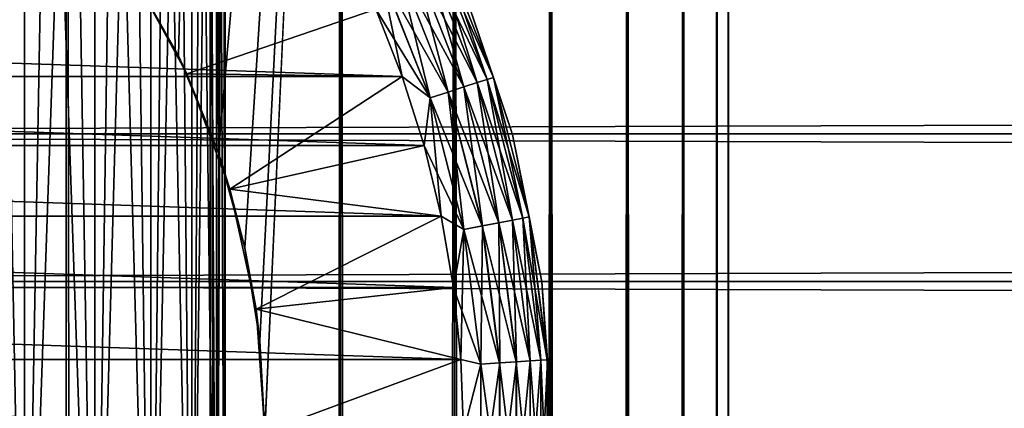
# Model space of a CAD drawing. Extents: x -265 to 265, y 0 to 1027.
# Tile 202 of 256: x -243.03 to -231.88, y 1000.27 to 1004.66. Entities that reach past the tile are written whole.
import ezdxf

# ---------------------------------------------------------------- set-up
doc = ezdxf.new("R2010")
doc.units = 0
doc.header["$LTSCALE"] = 41.718519
for name, color, linetype in [('3', 7, 'CONTINUOUS'), ('67', 7, 'CONTINUOUS'), ('68', 7, 'CONTINUOUS'), ('74', 7, 'CONTINUOUS'), ('77', 7, 'CONTINUOUS'), ('78', 7, 'CONTINUOUS'), ('80', 7, 'CONTINUOUS'), ('84', 7, 'CONTINUOUS'), ('88', 7, 'CONTINUOUS'), ('97', 7, 'CONTINUOUS')]:
    doc.layers.add(name, color=color, linetype=linetype)

msp = doc.modelspace()

# ---------------------------------------------------------------- linework, layer by layer
at = {"layer": '3', "color": 7, "linetype": 'CONTINUOUS'}
for points in [[(-263, 1004.98, 38.965), (-263, 1003.372, 39.536), (263, 1004.98, 38.965), (-263, 1004.98, 38.965)], [(263, 1004.98, 38.965), (-263, 1003.372, 39.536), (263, 1003.372, 39.536), (263, 1004.98, 38.965)], [(-263, 1003.372, 15.464), (-263, 1004.98, 16.035), (263, 1003.372, 15.464), (-263, 1003.372, 15.464)], [(263, 1003.372, 15.464), (-263, 1004.98, 16.035), (263, 1004.98, 16.035), (263, 1003.372, 15.464)], [(-263, 1003.372, 39.536), (-263, 1001.702, 39.884), (263, 1003.372, 39.536), (-263, 1003.372, 39.536)], [(263, 1003.372, 39.536), (-263, 1001.702, 39.884), (263, 1001.702, 39.884), (263, 1003.372, 39.536)], [(-263, 1001.702, 15.116), (-263, 1003.372, 15.464), (263, 1001.702, 15.116), (-263, 1001.702, 15.116)], [(263, 1001.702, 15.116), (-263, 1003.372, 15.464), (263, 1003.372, 15.464), (263, 1001.702, 15.116)], [(-263, 1001.702, 39.884), (-263, 1000, 40), (263, 1001.702, 39.884), (-263, 1001.702, 39.884)], [(263, 1001.702, 39.884), (-263, 1000, 40), (263, 1000, 40), (263, 1001.702, 39.884)], [(-263, 1000, 15), (-263, 1001.702, 15.116), (263, 1000, 15), (-263, 1000, 15)], [(263, 1000, 15), (-263, 1001.702, 15.116), (263, 1001.702, 15.116), (263, 1000, 15)]]:
    msp.add_3dface(points, dxfattribs=at)
at = {"layer": '67', "color": 7, "linetype": 'CONTINUOUS'}
for points in [[(-244.26, 1, 13.858), (-242.5, 1, 12.99), (-244.26, 1019, 13.858), (-244.26, 1, 13.858)], [(-244.26, 1019, 13.858), (-242.5, 1, 12.99), (-242.5, 1019, 12.99), (-244.26, 1019, 13.858)], [(-242.5, 1, 12.99), (-240.869, 1, 11.9), (-242.5, 1019, 12.99), (-242.5, 1, 12.99)], [(-242.5, 1019, 12.99), (-240.869, 1, 11.9), (-240.869, 1019, 11.9), (-242.5, 1019, 12.99)], [(-240.869, 1, 11.9), (-239.393, 1, 10.607), (-240.869, 1019, 11.9), (-240.869, 1, 11.9)], [(-240.869, 1019, 11.9), (-239.393, 1, 10.607), (-239.393, 1019, 10.607), (-240.869, 1019, 11.9)], [(-239.393, 1, 10.607), (-238.1, 1, 9.131), (-239.393, 1019, 10.607), (-239.393, 1, 10.607)], [(-239.393, 1019, 10.607), (-238.1, 1, 9.131), (-238.1, 1019, 9.131), (-239.393, 1019, 10.607)], [(-238.1, 1, 9.131), (-237.01, 1, 7.5), (-238.1, 1019, 9.131), (-238.1, 1, 9.131)], [(-238.1, 1019, 9.131), (-237.01, 1, 7.5), (-237.01, 1019, 7.5), (-238.1, 1019, 9.131)], [(-237.01, 1, 7.5), (-236.142, 1, 5.74), (-237.01, 1019, 7.5), (-237.01, 1, 7.5)], [(-237.01, 1019, 7.5), (-236.142, 1, 5.74), (-236.142, 1019, 5.74), (-237.01, 1019, 7.5)], [(-236.142, 1, 5.74), (-235.511, 1, 3.882), (-236.142, 1019, 5.74), (-236.142, 1, 5.74)], [(-236.142, 1019, 5.74), (-235.511, 1, 3.882), (-235.511, 1019, 3.882), (-236.142, 1019, 5.74)], [(-235.511, 1, 3.882), (-235.128, 1, 1.958), (-235.511, 1019, 3.882), (-235.511, 1, 3.882)], [(-235.511, 1019, 3.882), (-235.128, 1, 1.958), (-235.128, 1019, 1.958), (-235.511, 1019, 3.882)], [(-235.128, 1, 1.958), (-235, 1), (-235.128, 1019, 1.958), (-235.128, 1, 1.958)], [(-235.128, 1019, 1.958), (-235, 1), (-235, 1019), (-235.128, 1019, 1.958)]]:
    msp.add_3dface(points, dxfattribs=at)
at = {"layer": '68', "color": 7, "linetype": 'CONTINUOUS'}
for points in [[(-241.847, 1005.347, -12.591), (-240.869, 1019, -11.9), (-241.228, 1004.255, -12.167), (-241.847, 1005.347, -12.591)], [(-241.228, 1004.255, -12.167), (-240.869, 1019, -11.9), (-240.776, 1003.158, -11.828), (-241.228, 1004.255, -12.167)], [(-240.869, 1019, -11.9), (-239.393, 1019, -10.607), (-240.776, 1003.158, -11.828), (-240.869, 1019, -11.9)], [(-240.776, 1003.158, -11.828), (-239.393, 1019, -10.607), (-240.475, 1002.083, -11.588), (-240.776, 1003.158, -11.828)], [(-240.475, 1002.083, -11.588), (-239.393, 1019, -10.607), (-240.305, 1001.033, -11.446), (-240.475, 1002.083, -11.588)], [(-240.305, 1001.033, -11.446), (-239.393, 1019, -10.607), (-240.25, 1000, -11.399), (-240.305, 1001.033, -11.446)], [(-239.393, 1019, -10.607), (-239.393, 1, -10.607), (-240.25, 20, -11.399), (-239.393, 1019, -10.607)], [(-240.25, 1000, -11.399), (-239.393, 1019, -10.607), (-240.25, 20, -11.399), (-240.25, 1000, -11.399)], [(-238.1, 1, -9.131), (-239.393, 1, -10.607), (-238.1, 1019, -9.131), (-238.1, 1, -9.131)], [(-238.1, 1019, -9.131), (-239.393, 1, -10.607), (-239.393, 1019, -10.607), (-238.1, 1019, -9.131)], [(-237.01, 1, -7.5), (-238.1, 1, -9.131), (-237.01, 1019, -7.5), (-237.01, 1, -7.5)], [(-237.01, 1019, -7.5), (-238.1, 1, -9.131), (-238.1, 1019, -9.131), (-237.01, 1019, -7.5)], [(-236.142, 1, -5.74), (-237.01, 1, -7.5), (-236.142, 1019, -5.74), (-236.142, 1, -5.74)], [(-236.142, 1019, -5.74), (-237.01, 1, -7.5), (-237.01, 1019, -7.5), (-236.142, 1019, -5.74)], [(-235.511, 1, -3.882), (-236.142, 1, -5.74), (-235.511, 1019, -3.882), (-235.511, 1, -3.882)], [(-235.511, 1019, -3.882), (-236.142, 1, -5.74), (-236.142, 1019, -5.74), (-235.511, 1019, -3.882)], [(-235.128, 1, -1.958), (-235.511, 1, -3.882), (-235.128, 1019, -1.958), (-235.128, 1, -1.958)], [(-235.128, 1019, -1.958), (-235.511, 1, -3.882), (-235.511, 1019, -3.882), (-235.128, 1019, -1.958)], [(-235, 1019), (-235, 1), (-235.128, 1, -1.958), (-235, 1019)], [(-235, 1019), (-235.128, 1, -1.958), (-235.128, 1019, -1.958), (-235, 1019)]]:
    msp.add_3dface(points, dxfattribs=at)
at = {"layer": '74', "color": 7, "linetype": 'CONTINUOUS'}
for points in [[(-241.847, 1005.347, -12.591), (-241.228, 1004.255, -12.167), (-241.798, 1005.271, -25), (-241.847, 1005.347, -12.591)], [(-241.798, 1005.271, -25), (-241.228, 1004.255, -12.167), (-241.131, 1004.05, -25), (-241.798, 1005.271, -25)], [(-241.228, 1004.255, -12.167), (-240.776, 1003.158, -11.828), (-241.131, 1004.05, -25), (-241.228, 1004.255, -12.167)], [(-241.131, 1004.05, -25), (-240.776, 1003.158, -11.828), (-240.645, 1002.747, -25), (-241.131, 1004.05, -25)], [(-240.776, 1003.158, -11.828), (-240.475, 1002.083, -11.588), (-240.645, 1002.747, -25), (-240.776, 1003.158, -11.828)], [(-240.645, 1002.747, -25), (-240.475, 1002.083, -11.588), (-240.349, 1001.388, -25), (-240.645, 1002.747, -25)], [(-240.475, 1002.083, -11.588), (-240.305, 1001.033, -11.446), (-240.349, 1001.388, -25), (-240.475, 1002.083, -11.588)], [(-240.305, 1001.033, -11.446), (-240.25, 1000, -11.399), (-240.349, 1001.388, -25), (-240.305, 1001.033, -11.446)], [(-240.349, 1001.388, -25), (-240.25, 1000, -11.399), (-240.25, 1000, -25), (-240.349, 1001.388, -25)]]:
    msp.add_3dface(points, dxfattribs=at)
at = {"layer": '77', "color": 7, "linetype": 'CONTINUOUS'}
for points in [[(-241.798, 1005.271, -25), (-241.131, 1004.05, -25), (-238.993, 1004.781, -25), (-241.798, 1005.271, -25)], [(-238.993, 1004.781, -25), (-241.131, 1004.05, -25), (-238.693, 1004.019, -25), (-238.993, 1004.781, -25)], [(-241.131, 1004.05, -25), (-240.645, 1002.747, -25), (-238.693, 1004.019, -25), (-241.131, 1004.05, -25)], [(-238.693, 1004.019, -25), (-240.645, 1002.747, -25), (-238.445, 1003.238, -25), (-238.693, 1004.019, -25)], [(-238.445, 1003.238, -25), (-240.645, 1002.747, -25), (-238.251, 1002.441, -25), (-238.445, 1003.238, -25)], [(-240.645, 1002.747, -25), (-240.349, 1001.388, -25), (-238.251, 1002.441, -25), (-240.645, 1002.747, -25)], [(-238.251, 1002.441, -25), (-240.349, 1001.388, -25), (-238.112, 1001.634, -25), (-238.251, 1002.441, -25)], [(-238.112, 1001.634, -25), (-240.349, 1001.388, -25), (-238.028, 1000.819, -25), (-238.112, 1001.634, -25)], [(-240.349, 1001.388, -25), (-240.25, 1000, -25), (-238.028, 1000.819, -25), (-240.349, 1001.388, -25)], [(-238.028, 1000.819, -25), (-240.25, 1000, -25), (-238, 1000, -25), (-238.028, 1000.819, -25)]]:
    msp.add_3dface(points, dxfattribs=at)
at = {"layer": '78', "color": 7, "linetype": 'CONTINUOUS'}
for points in [[(-261.307, 1004.019, -75), (-261.007, 1004.781, -75), (-238.693, 1004.019, -75), (-261.307, 1004.019, -75)], [(-238.693, 1004.019, -75), (-261.007, 1004.781, -75), (-238.993, 1004.781, -75), (-238.693, 1004.019, -75)], [(-261.555, 1003.238, -75), (-261.307, 1004.019, -75), (-238.445, 1003.238, -75), (-261.555, 1003.238, -75)], [(-238.445, 1003.238, -75), (-261.307, 1004.019, -75), (-238.693, 1004.019, -75), (-238.445, 1003.238, -75)], [(-261.749, 1002.441, -75), (-261.555, 1003.238, -75), (-238.251, 1002.441, -75), (-261.749, 1002.441, -75)], [(-238.251, 1002.441, -75), (-261.555, 1003.238, -75), (-238.445, 1003.238, -75), (-238.251, 1002.441, -75)], [(-261.888, 1001.634, -75), (-261.749, 1002.441, -75), (-238.112, 1001.634, -75), (-261.888, 1001.634, -75)], [(-238.112, 1001.634, -75), (-261.749, 1002.441, -75), (-238.251, 1002.441, -75), (-238.112, 1001.634, -75)], [(-261.972, 1000.819, -75), (-261.888, 1001.634, -75), (-238.028, 1000.819, -75), (-261.972, 1000.819, -75)], [(-238.028, 1000.819, -75), (-261.888, 1001.634, -75), (-238.112, 1001.634, -75), (-238.028, 1000.819, -75)], [(-262, 1000, -75), (-261.972, 1000.819, -75), (-238, 1000, -75), (-262, 1000, -75)], [(-238, 1000, -75), (-261.972, 1000.819, -75), (-238.028, 1000.819, -75), (-238, 1000, -75)]]:
    msp.add_3dface(points, dxfattribs=at)
at = {"layer": '80', "color": 7, "linetype": 'CONTINUOUS'}
for points in [[(-237.443, 1003.365, -74), (-237.99, 1004.975, -74), (-237.443, 1003.365, -26), (-237.443, 1003.365, -74)], [(-237.443, 1003.365, -26), (-237.99, 1004.975, -74), (-237.99, 1004.975, -26), (-237.443, 1003.365, -26)], [(-237.111, 1001.697, -74), (-237.443, 1003.365, -74), (-237.111, 1001.697, -26), (-237.111, 1001.697, -74)], [(-237.111, 1001.697, -26), (-237.443, 1003.365, -74), (-237.443, 1003.365, -26), (-237.111, 1001.697, -26)], [(-237, 1000, -74), (-237.111, 1001.697, -74), (-237, 1000, -26), (-237, 1000, -74)], [(-237, 1000, -26), (-237.111, 1001.697, -74), (-237.111, 1001.697, -26), (-237, 1000, -26)]]:
    msp.add_3dface(points, dxfattribs=at)
at = {"layer": '84', "color": 7, "linetype": 'CONTINUOUS'}
for points in [[(-237.731, 1003.987, -74.434), (-238.435, 1005.442, -74.624), (-238.327, 1005.493, -74.434), (-237.731, 1003.987, -74.434)], [(-237.66, 1004.009, -74.223), (-238.327, 1005.493, -74.434), (-238.26, 1005.524, -74.223), (-237.66, 1004.009, -74.223)], [(-237.731, 1003.987, -74.434), (-238.327, 1005.493, -74.434), (-237.66, 1004.009, -74.223), (-237.731, 1003.987, -74.434)], [(-237.99, 1004.975, -74), (-237.66, 1004.009, -74.223), (-238.26, 1005.524, -74.223), (-237.99, 1004.975, -74)], [(-237.995, 1003.901, -74.782), (-238.75, 1005.294, -74.901), (-238.578, 1005.375, -74.782), (-237.995, 1003.901, -74.782)], [(-237.844, 1003.95, -74.624), (-238.578, 1005.375, -74.782), (-238.435, 1005.442, -74.624), (-237.844, 1003.95, -74.624)], [(-237.995, 1003.901, -74.782), (-238.578, 1005.375, -74.782), (-237.844, 1003.95, -74.624), (-237.995, 1003.901, -74.782)], [(-237.844, 1003.95, -74.624), (-238.435, 1005.442, -74.624), (-237.731, 1003.987, -74.434), (-237.844, 1003.95, -74.624)], [(-238.175, 1003.842, -74.901), (-238.942, 1005.204, -74.975), (-238.75, 1005.294, -74.901), (-238.175, 1003.842, -74.901)], [(-238.175, 1003.842, -74.901), (-238.75, 1005.294, -74.901), (-237.995, 1003.901, -74.782), (-238.175, 1003.842, -74.901)], [(-238.377, 1003.777, -74.975), (-238.993, 1004.781, -75), (-238.942, 1005.204, -74.975), (-238.377, 1003.777, -74.975)], [(-238.377, 1003.777, -74.975), (-238.942, 1005.204, -74.975), (-238.175, 1003.842, -74.901), (-238.377, 1003.777, -74.975)], [(-237.99, 1004.975, -74), (-237.443, 1003.365, -74), (-237.66, 1004.009, -74.223), (-237.99, 1004.975, -74)], [(-238.693, 1004.019, -75), (-238.993, 1004.781, -75), (-238.377, 1003.777, -74.975), (-238.693, 1004.019, -75)], [(-238.445, 1003.238, -75), (-238.693, 1004.019, -75), (-238.377, 1003.777, -74.975), (-238.445, 1003.238, -75)], [(-237.255, 1002.431, -74.223), (-237.731, 1003.987, -74.434), (-237.66, 1004.009, -74.223), (-237.255, 1002.431, -74.223)], [(-237.443, 1003.365, -74), (-237.255, 1002.431, -74.223), (-237.66, 1004.009, -74.223), (-237.443, 1003.365, -74)], [(-237.601, 1002.365, -74.782), (-238.175, 1003.842, -74.901), (-237.995, 1003.901, -74.782), (-237.601, 1002.365, -74.782)], [(-237.445, 1002.395, -74.624), (-237.995, 1003.901, -74.782), (-237.844, 1003.95, -74.624), (-237.445, 1002.395, -74.624)], [(-237.601, 1002.365, -74.782), (-237.995, 1003.901, -74.782), (-237.445, 1002.395, -74.624), (-237.601, 1002.365, -74.782)], [(-237.328, 1002.417, -74.434), (-237.844, 1003.95, -74.624), (-237.731, 1003.987, -74.434), (-237.328, 1002.417, -74.434)], [(-237.445, 1002.395, -74.624), (-237.844, 1003.95, -74.624), (-237.328, 1002.417, -74.434), (-237.445, 1002.395, -74.624)], [(-237.328, 1002.417, -74.434), (-237.731, 1003.987, -74.434), (-237.255, 1002.431, -74.223), (-237.328, 1002.417, -74.434)], [(-237.787, 1002.33, -74.901), (-238.377, 1003.777, -74.975), (-238.175, 1003.842, -74.901), (-237.787, 1002.33, -74.901)], [(-237.787, 1002.33, -74.901), (-238.175, 1003.842, -74.901), (-237.601, 1002.365, -74.782), (-237.787, 1002.33, -74.901)], [(-237.995, 1002.29, -74.975), (-238.445, 1003.238, -75), (-238.377, 1003.777, -74.975), (-237.995, 1002.29, -74.975)], [(-237.995, 1002.29, -74.975), (-238.377, 1003.777, -74.975), (-237.787, 1002.33, -74.901), (-237.995, 1002.29, -74.975)], [(-237.443, 1003.365, -74), (-237.111, 1001.697, -74), (-237.255, 1002.431, -74.223), (-237.443, 1003.365, -74)], [(-238.251, 1002.441, -75), (-238.445, 1003.238, -75), (-237.995, 1002.29, -74.975), (-238.251, 1002.441, -75)], [(-238.112, 1001.634, -75), (-238.251, 1002.441, -75), (-237.995, 1002.29, -74.975), (-238.112, 1001.634, -75)], [(-237.402, 1000.793, -74.782), (-237.787, 1002.33, -74.901), (-237.601, 1002.365, -74.782), (-237.402, 1000.793, -74.782)], [(-237.244, 1000.803, -74.624), (-237.601, 1002.365, -74.782), (-237.445, 1002.395, -74.624), (-237.244, 1000.803, -74.624)], [(-237.402, 1000.793, -74.782), (-237.601, 1002.365, -74.782), (-237.244, 1000.803, -74.624), (-237.402, 1000.793, -74.782)], [(-237.125, 1000.81, -74.434), (-237.445, 1002.395, -74.624), (-237.328, 1002.417, -74.434), (-237.125, 1000.81, -74.434)], [(-237.244, 1000.803, -74.624), (-237.445, 1002.395, -74.624), (-237.125, 1000.81, -74.434), (-237.244, 1000.803, -74.624)], [(-237.051, 1000.815, -74.223), (-237.328, 1002.417, -74.434), (-237.255, 1002.431, -74.223), (-237.051, 1000.815, -74.223)], [(-237.125, 1000.81, -74.434), (-237.328, 1002.417, -74.434), (-237.051, 1000.815, -74.223), (-237.125, 1000.81, -74.434)], [(-237.111, 1001.697, -74), (-237.051, 1000.815, -74.223), (-237.255, 1002.431, -74.223), (-237.111, 1001.697, -74)], [(-237.803, 1000.767, -74.975), (-238.112, 1001.634, -75), (-237.995, 1002.29, -74.975), (-237.803, 1000.767, -74.975)], [(-237.591, 1000.781, -74.901), (-237.995, 1002.29, -74.975), (-237.787, 1002.33, -74.901), (-237.591, 1000.781, -74.901)], [(-237.803, 1000.767, -74.975), (-237.995, 1002.29, -74.975), (-237.591, 1000.781, -74.901), (-237.803, 1000.767, -74.975)], [(-237.591, 1000.781, -74.901), (-237.787, 1002.33, -74.901), (-237.402, 1000.793, -74.782), (-237.591, 1000.781, -74.901)], [(-237.111, 1001.697, -74), (-237, 1000, -74), (-237.051, 1000.815, -74.223), (-237.111, 1001.697, -74)], [(-238.028, 1000.819, -75), (-238.112, 1001.634, -75), (-237.803, 1000.767, -74.975), (-238.028, 1000.819, -75)], [(-238, 1000, -75), (-238.028, 1000.819, -75), (-237.803, 1000.767, -74.975), (-238, 1000, -75)], [(-237.591, 999.219, -74.901), (-237.803, 1000.767, -74.975), (-237.591, 1000.781, -74.901), (-237.591, 999.219, -74.901)], [(-237.402, 999.207, -74.782), (-237.591, 1000.781, -74.901), (-237.402, 1000.793, -74.782), (-237.402, 999.207, -74.782)], [(-237.591, 999.219, -74.901), (-237.591, 1000.781, -74.901), (-237.402, 999.207, -74.782), (-237.591, 999.219, -74.901)], [(-237.244, 999.197, -74.624), (-237.402, 1000.793, -74.782), (-237.244, 1000.803, -74.624), (-237.244, 999.197, -74.624)], [(-237.402, 999.207, -74.782), (-237.402, 1000.793, -74.782), (-237.244, 999.197, -74.624), (-237.402, 999.207, -74.782)], [(-237.125, 999.19, -74.434), (-237.244, 1000.803, -74.624), (-237.125, 1000.81, -74.434), (-237.125, 999.19, -74.434)], [(-237.244, 999.197, -74.624), (-237.244, 1000.803, -74.624), (-237.125, 999.19, -74.434), (-237.244, 999.197, -74.624)], [(-237.051, 999.185, -74.223), (-237.125, 1000.81, -74.434), (-237.051, 1000.815, -74.223), (-237.051, 999.185, -74.223)], [(-237.125, 999.19, -74.434), (-237.125, 1000.81, -74.434), (-237.051, 999.185, -74.223), (-237.125, 999.19, -74.434)], [(-237, 1000, -74), (-237.051, 999.185, -74.223), (-237.051, 1000.815, -74.223), (-237, 1000, -74)], [(-237.803, 999.233, -74.975), (-238, 1000, -75), (-237.803, 1000.767, -74.975), (-237.803, 999.233, -74.975)], [(-237.803, 999.233, -74.975), (-237.803, 1000.767, -74.975), (-237.591, 999.219, -74.901), (-237.803, 999.233, -74.975)]]:
    msp.add_3dface(points, dxfattribs=at)
at = {"layer": '88', "color": 7, "linetype": 'CONTINUOUS'}
for points in [[(-238.434, 1005.442, -25.377), (-237.843, 1003.95, -25.377), (-238.327, 1005.493, -25.567), (-238.434, 1005.442, -25.377)], [(-238.327, 1005.493, -25.567), (-237.73, 1003.987, -25.567), (-238.26, 1005.525, -25.779), (-238.327, 1005.493, -25.567)], [(-238.327, 1005.493, -25.567), (-237.843, 1003.95, -25.377), (-237.73, 1003.987, -25.567), (-238.327, 1005.493, -25.567)], [(-237.99, 1004.975, -26), (-238.26, 1005.525, -25.779), (-237.66, 1004.01, -25.779), (-237.99, 1004.975, -26)], [(-238.26, 1005.525, -25.779), (-237.73, 1003.987, -25.567), (-237.66, 1004.01, -25.779), (-238.26, 1005.525, -25.779)], [(-238.749, 1005.294, -25.099), (-238.174, 1003.842, -25.099), (-238.578, 1005.375, -25.218), (-238.749, 1005.294, -25.099)], [(-238.578, 1005.375, -25.218), (-237.994, 1003.901, -25.218), (-238.434, 1005.442, -25.377), (-238.578, 1005.375, -25.218)], [(-238.578, 1005.375, -25.218), (-238.174, 1003.842, -25.099), (-237.994, 1003.901, -25.218), (-238.578, 1005.375, -25.218)], [(-238.434, 1005.442, -25.377), (-237.994, 1003.901, -25.218), (-237.843, 1003.95, -25.377), (-238.434, 1005.442, -25.377)], [(-238.941, 1005.204, -25.025), (-238.376, 1003.777, -25.025), (-238.749, 1005.294, -25.099), (-238.941, 1005.204, -25.025)], [(-238.749, 1005.294, -25.099), (-238.376, 1003.777, -25.025), (-238.174, 1003.842, -25.099), (-238.749, 1005.294, -25.099)], [(-238.993, 1004.781, -25), (-238.693, 1004.019, -25), (-238.941, 1005.204, -25.025), (-238.993, 1004.781, -25)], [(-238.941, 1005.204, -25.025), (-238.693, 1004.019, -25), (-238.376, 1003.777, -25.025), (-238.941, 1005.204, -25.025)], [(-237.443, 1003.365, -26), (-237.99, 1004.975, -26), (-237.66, 1004.01, -25.779), (-237.443, 1003.365, -26)], [(-238.693, 1004.019, -25), (-238.445, 1003.238, -25), (-238.376, 1003.777, -25.025), (-238.693, 1004.019, -25)], [(-237.73, 1003.987, -25.567), (-237.327, 1002.417, -25.567), (-237.66, 1004.01, -25.779), (-237.73, 1003.987, -25.567)], [(-237.443, 1003.365, -26), (-237.66, 1004.01, -25.779), (-237.255, 1002.431, -25.779), (-237.443, 1003.365, -26)], [(-237.66, 1004.01, -25.779), (-237.327, 1002.417, -25.567), (-237.255, 1002.431, -25.779), (-237.66, 1004.01, -25.779)], [(-238.174, 1003.842, -25.099), (-237.786, 1002.33, -25.099), (-237.994, 1003.901, -25.218), (-238.174, 1003.842, -25.099)], [(-237.994, 1003.901, -25.218), (-237.6, 1002.365, -25.218), (-237.843, 1003.95, -25.377), (-237.994, 1003.901, -25.218)], [(-237.994, 1003.901, -25.218), (-237.786, 1002.33, -25.099), (-237.6, 1002.365, -25.218), (-237.994, 1003.901, -25.218)], [(-237.843, 1003.95, -25.377), (-237.444, 1002.395, -25.377), (-237.73, 1003.987, -25.567), (-237.843, 1003.95, -25.377)], [(-237.843, 1003.95, -25.377), (-237.6, 1002.365, -25.218), (-237.444, 1002.395, -25.377), (-237.843, 1003.95, -25.377)], [(-237.73, 1003.987, -25.567), (-237.444, 1002.395, -25.377), (-237.327, 1002.417, -25.567), (-237.73, 1003.987, -25.567)], [(-238.376, 1003.777, -25.025), (-237.994, 1002.29, -25.025), (-238.174, 1003.842, -25.099), (-238.376, 1003.777, -25.025)], [(-238.174, 1003.842, -25.099), (-237.994, 1002.29, -25.025), (-237.786, 1002.33, -25.099), (-238.174, 1003.842, -25.099)], [(-238.445, 1003.238, -25), (-238.251, 1002.441, -25), (-238.376, 1003.777, -25.025), (-238.445, 1003.238, -25)], [(-238.376, 1003.777, -25.025), (-238.251, 1002.441, -25), (-237.994, 1002.29, -25.025), (-238.376, 1003.777, -25.025)], [(-237.111, 1001.697, -26), (-237.443, 1003.365, -26), (-237.255, 1002.431, -25.779), (-237.111, 1001.697, -26)], [(-238.251, 1002.441, -25), (-238.112, 1001.634, -25), (-237.994, 1002.29, -25.025), (-238.251, 1002.441, -25)], [(-237.786, 1002.33, -25.099), (-237.59, 1000.781, -25.099), (-237.6, 1002.365, -25.218), (-237.786, 1002.33, -25.099)], [(-237.6, 1002.365, -25.218), (-237.401, 1000.793, -25.218), (-237.444, 1002.395, -25.377), (-237.6, 1002.365, -25.218)], [(-237.6, 1002.365, -25.218), (-237.59, 1000.781, -25.099), (-237.401, 1000.793, -25.218), (-237.6, 1002.365, -25.218)], [(-237.444, 1002.395, -25.377), (-237.243, 1000.803, -25.377), (-237.327, 1002.417, -25.567), (-237.444, 1002.395, -25.377)], [(-237.444, 1002.395, -25.377), (-237.401, 1000.793, -25.218), (-237.243, 1000.803, -25.377), (-237.444, 1002.395, -25.377)], [(-237.327, 1002.417, -25.567), (-237.124, 1000.81, -25.567), (-237.255, 1002.431, -25.779), (-237.327, 1002.417, -25.567)], [(-237.327, 1002.417, -25.567), (-237.243, 1000.803, -25.377), (-237.124, 1000.81, -25.567), (-237.327, 1002.417, -25.567)], [(-237.111, 1001.697, -26), (-237.255, 1002.431, -25.779), (-237.05, 1000.815, -25.779), (-237.111, 1001.697, -26)], [(-237.255, 1002.431, -25.779), (-237.124, 1000.81, -25.567), (-237.05, 1000.815, -25.779), (-237.255, 1002.431, -25.779)], [(-238.112, 1001.634, -25), (-238.028, 1000.819, -25), (-237.994, 1002.29, -25.025), (-238.112, 1001.634, -25)], [(-237.994, 1002.29, -25.025), (-238.028, 1000.819, -25), (-237.802, 1000.767, -25.025), (-237.994, 1002.29, -25.025)], [(-237.994, 1002.29, -25.025), (-237.802, 1000.767, -25.025), (-237.786, 1002.33, -25.099), (-237.994, 1002.29, -25.025)], [(-237.786, 1002.33, -25.099), (-237.802, 1000.767, -25.025), (-237.59, 1000.781, -25.099), (-237.786, 1002.33, -25.099)], [(-237, 1000, -26), (-237.111, 1001.697, -26), (-237.05, 1000.815, -25.779), (-237, 1000, -26)], [(-238.028, 1000.819, -25), (-238, 1000, -25), (-237.802, 1000.767, -25.025), (-238.028, 1000.819, -25)], [(-237.802, 1000.767, -25.025), (-237.802, 999.233, -25.025), (-237.59, 1000.781, -25.099), (-237.802, 1000.767, -25.025)], [(-237.59, 1000.781, -25.099), (-237.802, 999.233, -25.025), (-237.59, 999.219, -25.099), (-237.59, 1000.781, -25.099)], [(-237.59, 1000.781, -25.099), (-237.59, 999.219, -25.099), (-237.401, 1000.793, -25.218), (-237.59, 1000.781, -25.099)], [(-237.401, 1000.793, -25.218), (-237.59, 999.219, -25.099), (-237.401, 999.207, -25.218), (-237.401, 1000.793, -25.218)], [(-237.401, 1000.793, -25.218), (-237.401, 999.207, -25.218), (-237.243, 1000.803, -25.377), (-237.401, 1000.793, -25.218)], [(-237.243, 1000.803, -25.377), (-237.401, 999.207, -25.218), (-237.243, 999.197, -25.377), (-237.243, 1000.803, -25.377)], [(-237.243, 1000.803, -25.377), (-237.243, 999.197, -25.377), (-237.124, 1000.81, -25.567), (-237.243, 1000.803, -25.377)], [(-237.124, 1000.81, -25.567), (-237.243, 999.197, -25.377), (-237.124, 999.19, -25.567), (-237.124, 1000.81, -25.567)], [(-237.124, 1000.81, -25.567), (-237.124, 999.19, -25.567), (-237.05, 1000.815, -25.779), (-237.124, 1000.81, -25.567)], [(-237.05, 1000.815, -25.779), (-237.124, 999.19, -25.567), (-237.05, 999.185, -25.779), (-237.05, 1000.815, -25.779)], [(-237, 1000, -26), (-237.05, 1000.815, -25.779), (-237.05, 999.185, -25.779), (-237, 1000, -26)], [(-237.802, 1000.767, -25.025), (-238, 1000, -25), (-237.802, 999.233, -25.025), (-237.802, 1000.767, -25.025)]]:
    msp.add_3dface(points, dxfattribs=at)
at = {"layer": '97', "color": 7, "linetype": 'CONTINUOUS'}
for points in [[(-243.91, 995, -7.028), (-242.972, 995, -6.09), (-243.91, 1018, -7.028), (-243.91, 995, -7.028)], [(-243.91, 1018, -7.028), (-242.972, 995, -6.09), (-243.424, 1018, -6.576), (-243.91, 1018, -7.028)], [(-242.972, 995, 6.09), (-243.91, 995, 7.028), (-242.972, 1018, 6.09), (-242.972, 995, 6.09)], [(-242.972, 1018, 6.09), (-243.91, 995, 7.028), (-243.424, 1018, 6.576), (-242.972, 1018, 6.09)], [(-243.424, 1018, -6.576), (-242.972, 995, -6.09), (-242.972, 1018, -6.09), (-243.424, 1018, -6.576)], [(-242.972, 995, -6.09), (-242.176, 995, -5.028), (-242.972, 1018, -6.09), (-242.972, 995, -6.09)], [(-242.972, 1018, -6.09), (-242.176, 995, -5.028), (-242.555, 1018, -5.573), (-242.972, 1018, -6.09)], [(-242.176, 995, 5.028), (-242.972, 995, 6.09), (-242.176, 1018, 5.028), (-242.176, 995, 5.028)], [(-242.176, 1018, 5.028), (-242.972, 995, 6.09), (-242.555, 1018, 5.573), (-242.176, 1018, 5.028)], [(-242.555, 1018, 5.573), (-242.972, 995, 6.09), (-242.972, 1018, 6.09), (-242.555, 1018, 5.573)], [(-242.555, 1018, -5.573), (-242.176, 995, -5.028), (-242.176, 1018, -5.028), (-242.555, 1018, -5.573)], [(-242.176, 995, -5.028), (-241.54, 995, -3.863), (-242.176, 1018, -5.028), (-242.176, 995, -5.028)], [(-242.176, 1018, -5.028), (-241.54, 995, -3.863), (-241.838, 1018, -4.457), (-242.176, 1018, -5.028)], [(-241.54, 995, 3.863), (-242.176, 995, 5.028), (-241.54, 1018, 3.863), (-241.54, 995, 3.863)], [(-241.54, 1018, 3.863), (-242.176, 995, 5.028), (-241.838, 1018, 4.457), (-241.54, 1018, 3.863)], [(-241.838, 1018, 4.457), (-242.176, 995, 5.028), (-242.176, 1018, 5.028), (-241.838, 1018, 4.457)], [(-241.838, 1018, -4.457), (-241.54, 995, -3.863), (-241.54, 1018, -3.863), (-241.838, 1018, -4.457)], [(-241.54, 995, -3.863), (-241.077, 995, -2.62), (-241.54, 1018, -3.863), (-241.54, 995, -3.863)], [(-241.54, 1018, -3.863), (-241.077, 995, -2.62), (-241.286, 1018, -3.25), (-241.54, 1018, -3.863)], [(-241.077, 995, 2.62), (-241.54, 995, 3.863), (-241.077, 1018, 2.62), (-241.077, 995, 2.62)], [(-241.077, 1018, 2.62), (-241.54, 995, 3.863), (-241.286, 1018, 3.25), (-241.077, 1018, 2.62)], [(-241.286, 1018, 3.25), (-241.54, 995, 3.863), (-241.54, 1018, 3.863), (-241.286, 1018, 3.25)], [(-241.286, 1018, -3.25), (-241.077, 995, -2.62), (-241.077, 1018, -2.62), (-241.286, 1018, -3.25)], [(-241.077, 995, -2.62), (-240.795, 995, -1.324), (-241.077, 1018, -2.62), (-241.077, 995, -2.62)], [(-241.077, 1018, -2.62), (-240.795, 995, -1.324), (-240.913, 1018, -1.977), (-241.077, 1018, -2.62)], [(-240.795, 995, 1.324), (-241.077, 995, 2.62), (-240.795, 1018, 1.324), (-240.795, 995, 1.324)], [(-240.795, 1018, 1.324), (-241.077, 995, 2.62), (-240.913, 1018, 1.977), (-240.795, 1018, 1.324)], [(-240.913, 1018, 1.977), (-241.077, 995, 2.62), (-241.077, 1018, 2.62), (-240.913, 1018, 1.977)], [(-240.913, 1018, -1.977), (-240.795, 995, -1.324), (-240.795, 1018, -1.324), (-240.913, 1018, -1.977)], [(-240.795, 995, -1.324), (-240.7, 995), (-240.795, 1018, -1.324), (-240.795, 995, -1.324)], [(-240.7, 995), (-240.795, 995, 1.324), (-240.7, 1018), (-240.7, 995)], [(-240.795, 1018, -1.324), (-240.7, 995), (-240.724, 1018, -0.663), (-240.795, 1018, -1.324)], [(-240.7, 1018), (-240.795, 995, 1.324), (-240.724, 1018, 0.663), (-240.7, 1018)], [(-240.724, 1018, 0.663), (-240.795, 995, 1.324), (-240.795, 1018, 1.324), (-240.724, 1018, 0.663)], [(-240.724, 1018, -0.663), (-240.7, 995), (-240.7, 1018), (-240.724, 1018, -0.663)]]:
    msp.add_3dface(points, dxfattribs=at)

doc.saveas('drawing.dxf')
